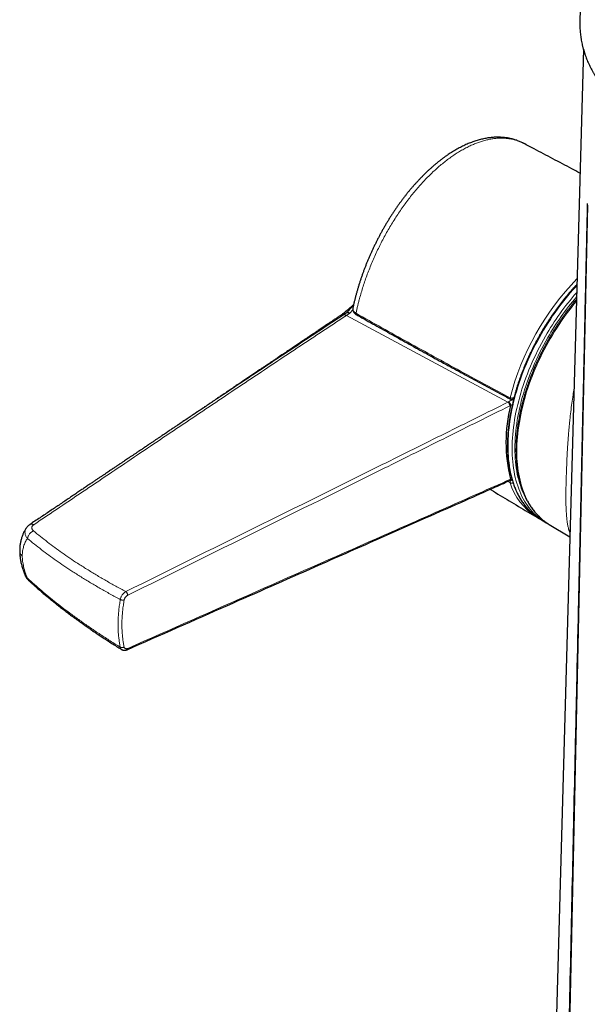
# Model space of a CAD drawing. Header units: millimetres. Extents: x 8 to 947, y 12 to 1137.
# Tile 8 of 41: x 751 to 810, y 193 to 295. Entities that reach past the tile are written whole.
import ezdxf

# ---------------------------------------------------------------- set-up
doc = ezdxf.new("R2010")
doc.units = ezdxf.units.MM

msp = doc.modelspace()

# ---------------------------------------------------------------- linework, layer by layer
at = {"color": 7, "linetype": 'Continuous', "lineweight": 30}
for p, q in [((809.9, 310.81), (809.47, 295.3)), ((809.84, 292.38), (806.07, 157.11)), ((802.55, 256.04), (802.61, 256.07)), ((802.28, 255.36), (802.28, 255.37)), ((802.14, 247.54), (802.21, 247.57)), ((802.21, 247.58), (802.42, 247.69)), ((802.28, 247.71), (802.28, 247.71)), ((805.49, 243.47), (805.91, 243.23)), ((751.98, 242.62), (751.97, 242.61)), ((806.3, 243), (808.43, 241.71))]:
    msp.add_line(p, q, dxfattribs=at)
at = {"color": 8, "linetype": 'Continuous', "lineweight": 0}
for p, q in [((810.29, 276.17), (807.87, 165.78)), ((784.92, 264.77), (785.24, 264.98)), ((785.57, 264.95), (785.24, 264.72)), ((785.89, 265.3), (785.57, 264.95)), ((785.24, 264.72), (802, 255.71)), ((802, 255.71), (802.06, 255.74)), ((802.06, 255.74), (802.49, 255.99)), ((802.23, 256.17), (802.24, 256.16)), ((802.28, 255.37), (802.21, 255.33)), ((802.47, 255.47), (802.28, 255.36)), ((802.21, 247.67), (802.28, 247.71)), ((802.28, 247.71), (802.4, 247.78)), ((802.34, 247.65), (802.37, 247.63)), ((802.37, 247.63), (802.43, 247.66)), ((802.37, 247.63), (802.37, 247.63)), ((802.23, 247.34), (802, 247.48)), ((802.24, 247.33), (802.23, 247.34))]:
    msp.add_line(p, q, dxfattribs=at)
at = {"color": 7, "linetype": 'Continuous', "lineweight": 30, "flags": 128}
for points in [[(809.47, 295.3), (809.47, 295.17), (809.47, 295.13)], [(805.15, 243.67), (804.98, 243.77), (804.87, 243.84)], [(805.26, 243.61), (805.27, 243.6), (805.49, 243.47), (805.49, 243.47)], [(806.15, 243.09), (806.18, 243.07), (806.3, 243)]]:
    msp.add_lwpolyline(points, dxfattribs=at)
at = {"color": 8, "linetype": 'Continuous', "lineweight": 0, "flags": 128}
for points in [[(809.47, 295.13), (809.47, 294.77), (809.49, 294.38), (809.53, 293.99), (809.58, 293.59), (809.65, 293.2), (809.74, 292.81), (809.84, 292.42), (809.96, 292.04), (810.1, 291.65), (810.25, 291.27)], [(809.15, 267.81), (809.04, 267.69), (808.76, 267.38), (808.48, 267.06), (808.21, 266.74), (807.94, 266.4), (807.67, 266.07), (807.41, 265.73), (807.15, 265.38), (806.9, 265.03), (806.65, 264.67), (806.41, 264.31), (806.17, 263.94), (805.94, 263.57), (805.71, 263.19), (805.49, 262.82), (805.27, 262.43), (805.06, 262.05), (804.85, 261.66), (804.66, 261.27), (804.46, 260.88), (804.28, 260.49), (804.1, 260.09), (803.93, 259.69), (803.76, 259.3), (803.6, 258.9), (803.45, 258.5), (803.31, 258.1), (803.17, 257.7), (803.04, 257.3), (802.92, 256.9), (802.8, 256.5), (802.7, 256.1), (802.6, 255.7), (802.5, 255.31), (802.42, 254.91), (802.34, 254.52), (802.28, 254.13), (802.21, 253.75), (802.16, 253.37), (802.12, 252.99), (802.08, 252.61), (802.05, 252.24), (802.03, 251.87), (802.02, 251.5), (802.02, 251.14), (802.02, 250.79), (802.03, 250.44), (802.05, 250.09), (802.08, 249.75), (802.12, 249.41), (802.16, 249.09), (802.21, 248.76), (802.28, 248.45), (802.34, 248.14), (802.42, 247.83), (802.5, 247.54), (802.6, 247.25), (802.7, 246.97), (802.8, 246.69), (802.92, 246.43), (803.04, 246.17), (803.17, 245.92), (803.31, 245.68), (803.45, 245.44), (803.6, 245.22), (803.76, 245), (803.93, 244.8), (804.1, 244.6), (804.28, 244.41), (804.46, 244.23), (804.66, 244.06), (804.85, 243.9), (805.06, 243.75), (805.26, 243.61)], [(809.11, 266.19), (808.85, 265.88), (808.59, 265.54), (808.32, 265.2), (808.07, 264.85), (807.81, 264.5), (807.56, 264.14), (807.32, 263.78), (807.08, 263.41), (806.85, 263.04), (806.62, 262.67), (806.4, 262.29), (806.18, 261.91), (805.97, 261.52), (805.77, 261.13), (805.57, 260.75), (805.38, 260.35), (805.19, 259.96), (805.01, 259.56), (804.84, 259.17), (804.67, 258.77), (804.52, 258.37), (804.36, 257.97), (804.22, 257.57), (804.08, 257.17), (803.95, 256.77), (803.83, 256.37), (803.72, 255.97), (803.61, 255.57), (803.51, 255.17), (803.42, 254.78), (803.33, 254.38), (803.26, 253.99), (803.19, 253.6), (803.13, 253.22), (803.07, 252.84), (803.03, 252.46), (802.99, 252.08), (802.97, 251.71), (802.94, 251.34), (802.93, 250.97), (802.93, 250.61), (802.93, 250.26), (802.94, 249.9), (802.97, 249.56), (802.99, 249.22), (803.03, 248.88), (803.07, 248.55), (803.13, 248.23), (803.19, 247.92), (803.26, 247.61), (803.33, 247.3), (803.42, 247.01), (803.51, 246.72), (803.61, 246.44), (803.72, 246.16), (803.83, 245.9), (803.95, 245.64), (804.08, 245.39), (804.22, 245.15), (804.36, 244.91), (804.52, 244.69), (804.67, 244.47), (804.84, 244.26), (805.01, 244.06), (805.19, 243.88), (805.38, 243.7), (805.57, 243.53), (805.77, 243.36), (805.97, 243.21), (806.15, 243.09)], [(805.67, 243.37), (805.48, 243.5), (805.28, 243.65), (805.08, 243.81), (804.89, 243.98), (804.7, 244.16), (804.52, 244.35), (804.35, 244.55), (804.19, 244.76), (804.03, 244.97), (803.88, 245.2), (803.73, 245.43), (803.59, 245.67), (803.46, 245.92), (803.34, 246.18), (803.23, 246.45), (803.12, 246.72), (803.02, 247), (802.93, 247.29), (802.84, 247.59), (802.77, 247.89), (802.7, 248.2), (802.64, 248.52), (802.59, 248.84), (802.54, 249.17), (802.51, 249.5), (802.48, 249.84), (802.46, 250.19), (802.44, 250.54), (802.44, 250.9), (802.44, 251.26), (802.46, 251.62), (802.48, 251.99), (802.51, 252.36), (802.54, 252.74), (802.59, 253.12), (802.64, 253.5), (802.7, 253.89), (802.77, 254.28), (802.84, 254.67), (802.93, 255.06), (803.02, 255.46), (803.12, 255.85), (803.23, 256.25), (803.34, 256.65), (803.46, 257.05), (803.59, 257.45), (803.73, 257.85), (803.88, 258.25), (804.03, 258.65), (804.19, 259.05), (804.35, 259.45), (804.52, 259.85), (804.7, 260.24), (804.89, 260.64), (805.08, 261.03), (805.28, 261.42), (805.48, 261.8), (805.69, 262.19), (805.91, 262.57)], [(806.15, 262.43), (805.94, 262.05), (805.73, 261.67), (805.53, 261.29), (805.33, 260.91), (805.14, 260.52), (804.96, 260.13), (804.78, 259.74), (804.61, 259.35), (804.45, 258.95), (804.29, 258.56), (804.14, 258.16), (804, 257.77), (803.86, 257.37), (803.74, 256.98), (803.61, 256.58), (803.5, 256.19), (803.39, 255.8), (803.3, 255.4), (803.21, 255.01), (803.12, 254.62), (803.05, 254.24), (802.98, 253.85), (802.92, 253.47), (802.87, 253.09), (802.82, 252.72), (802.79, 252.35), (802.76, 251.98), (802.74, 251.61), (802.73, 251.25), (802.72, 250.9), (802.73, 250.55), (802.74, 250.2), (802.76, 249.86), (802.79, 249.52), (802.82, 249.19), (802.87, 248.87), (802.92, 248.55), (802.98, 248.23), (803.05, 247.93), (803.12, 247.63), (803.21, 247.34), (803.3, 247.05), (803.39, 246.77), (803.5, 246.5), (803.61, 246.24), (803.74, 245.98), (803.86, 245.74), (803.92, 245.64)], [(761.91, 230.01), (761.88, 230.03), (761.82, 230.09), (761.78, 230.16), (761.75, 230.25), (761.75, 230.25), (761.75, 230.25)]]:
    msp.add_lwpolyline(points, dxfattribs=at)
at = {"color": 8, "linetype": 'Continuous', "lineweight": 0}
for centre, radius, start, end in [((829.24, 249.11), 27.92, 135.9458, 165.3572), ((830.2, 248.59), 28.03, 138.7475, 150.0888), ((830.24, 248.56), 27.8, 139.4524, 150.0751), ((786.35, 264.9), 0.127, 159.8367, 232.5104), ((801.69, 255.3), 0.516, 4.1224, 52.6397), ((802.35, 256.12), 0.131, 157.8969, 232.2577), ((802.36, 256.12), 0.131, 158.0366, 232.5454), ((802.07, 247.66), 0.14, 300.7668, 5.306), ((802.51, 247.38), 0.29, 119.8588, 187.8638), ((802.53, 247.37), 0.302, 122.5694, 187.6909), ((808.58, 249.38), 6.67, 197.8298, 236.2093), ((752.01, 240.3), 0.712, 182.2978, 231.4843)]:
    msp.add_arc(centre, radius, start, end, dxfattribs=at)
at = {"color": 7, "linetype": 'Continuous', "lineweight": 30}
for centre, radius, start, end in [((817.47, 251.54), 15.67, 165.8738, 194.1262), ((808.7, 248.07), 5.59, 237.1706, 242.3247)]:
    msp.add_arc(centre, radius, start, end, dxfattribs=at)
for points, knots in [([(809.47, 295.12), (809.47, 295.04), (809.47, 294.87), (809.47, 294.62), (809.49, 294.36), (809.51, 294.09), (809.54, 293.83), (809.58, 293.57), (809.62, 293.31), (809.67, 293.04), (809.73, 292.78), (809.8, 292.52), (809.87, 292.26), (809.95, 292), (810.04, 291.75), (810.13, 291.49), (810.23, 291.23), (810.34, 290.98), (810.46, 290.72), (810.58, 290.47), (810.71, 290.22), (810.85, 289.96), (810.99, 289.72), (811.15, 289.47), (811.3, 289.22), (811.47, 288.98), (811.64, 288.73), (811.82, 288.49), (812, 288.25), (812.2, 288.01), (812.39, 287.77), (812.6, 287.54), (812.81, 287.31), (813.03, 287.08), (813.25, 286.85), (813.48, 286.62), (813.72, 286.4), (813.96, 286.18), (814.21, 285.96), (814.47, 285.74), (814.73, 285.53), (815, 285.32), (815.27, 285.11), (815.55, 284.9), (815.83, 284.7), (816.13, 284.5), (816.34, 284.35), (816.46, 284.28), (816.47, 284.27)], [0, 0, 0, 0, 0.01978, 0.041726, 0.063672, 0.085621, 0.107574, 0.129533, 0.1515, 0.173477, 0.195465, 0.217466, 0.23948, 0.261509, 0.283553, 0.305615, 0.327693, 0.349788, 0.371901, 0.394032, 0.41618, 0.438346, 0.460528, 0.482728, 0.504943, 0.527173, 0.549418, 0.571677, 0.59395, 0.616234, 0.63853, 0.660836, 0.683152, 0.705477, 0.72781, 0.750151, 0.772498, 0.79485, 0.817208, 0.83957, 0.861937, 0.884306, 0.906678, 0.929052, 0.951428, 0.973806, 0.996184, 1, 1, 1, 1]), ([(803.51, 282.66), (803.46, 282.68), (803.36, 282.73), (803.2, 282.8), (803.01, 282.87), (802.83, 282.94), (802.64, 283), (802.44, 283.05), (802.25, 283.1), (802.05, 283.13), (801.85, 283.17), (801.64, 283.19), (801.44, 283.21), (801.23, 283.22), (801.02, 283.23), (800.8, 283.23), (800.59, 283.22), (800.37, 283.2), (800.15, 283.18), (799.93, 283.15), (799.71, 283.11), (799.48, 283.07), (799.26, 283.01), (799.03, 282.96), (798.8, 282.89), (798.57, 282.82), (798.34, 282.74), (798.11, 282.65), (797.88, 282.56), (797.65, 282.46), (797.41, 282.35), (797.18, 282.23), (796.95, 282.11), (796.71, 281.99), (796.48, 281.85), (796.25, 281.71), (796.02, 281.57), (795.79, 281.42), (795.56, 281.26), (795.33, 281.09), (795.1, 280.92), (794.87, 280.75), (794.64, 280.56), (794.42, 280.38), (794.19, 280.18), (793.97, 279.98), (793.74, 279.78), (793.52, 279.57), (793.3, 279.35), (793.08, 279.13), (792.87, 278.91), (792.65, 278.68), (792.44, 278.45), (792.23, 278.21), (792.02, 277.97), (791.81, 277.73), (791.61, 277.48), (791.4, 277.22), (791.2, 276.96), (791, 276.7), (790.81, 276.43), (790.61, 276.16), (790.42, 275.89), (790.23, 275.61), (790.05, 275.33), (789.86, 275.05), (789.68, 274.77), (789.51, 274.48), (789.33, 274.19), (789.16, 273.89), (788.99, 273.6), (788.83, 273.3), (788.66, 273), (788.51, 272.69), (788.35, 272.39), (788.2, 272.08), (788.05, 271.77), (787.9, 271.46), (787.76, 271.15), (787.62, 270.84), (787.49, 270.52), (787.36, 270.21), (787.23, 269.89), (787.11, 269.58), (786.99, 269.26), (786.88, 268.94), (786.77, 268.63), (786.66, 268.31), (786.56, 267.99), (786.46, 267.67), (786.37, 267.35), (786.28, 267.03), (786.19, 266.71), (786.11, 266.39), (786.03, 266.08), (785.96, 265.77), (785.92, 265.57), (785.9, 265.48)], [0, 0, 0, 0, 0.007146, 0.016968, 0.026788, 0.036607, 0.046427, 0.056274, 0.06617, 0.076109, 0.086093, 0.096122, 0.106195, 0.116312, 0.12647, 0.136669, 0.146895, 0.157224, 0.167549, 0.177911, 0.188317, 0.198772, 0.20928, 0.219848, 0.230478, 0.241179, 0.25151, 0.262261, 0.273063, 0.283898, 0.294744, 0.305576, 0.316376, 0.327125, 0.337808, 0.348438, 0.359243, 0.370042, 0.380842, 0.391646, 0.402459, 0.413286, 0.424133, 0.435007, 0.445676, 0.456498, 0.467339, 0.478186, 0.489023, 0.499836, 0.51061, 0.521334, 0.531991, 0.542645, 0.553387, 0.564109, 0.574819, 0.585523, 0.59623, 0.606942, 0.617669, 0.628414, 0.639112, 0.649774, 0.660427, 0.671072, 0.681713, 0.692353, 0.702995, 0.71364, 0.724295, 0.734924, 0.745549, 0.756203, 0.766874, 0.777553, 0.788229, 0.798891, 0.809528, 0.820129, 0.830689, 0.841329, 0.851951, 0.862563, 0.873172, 0.883785, 0.894406, 0.905043, 0.915706, 0.926427, 0.937027, 0.947672, 0.958352, 0.969054, 0.979768, 0.990482, 1, 1, 1, 1]), ([(803.62, 282.6), (803.6, 282.61), (803.57, 282.63), (803.54, 282.64), (803.53, 282.65)], [0, 0, 0, 0, 0.719254, 1, 1, 1, 1]), ([(809.48, 279.5), (809.2, 279.65), (808.27, 280.15), (806.68, 280.99), (805.01, 281.87), (803.99, 282.4), (803.62, 282.6)], [0, 0, 0, 0, 0.144915, 0.478546, 0.812154, 1, 1, 1, 1]), ([(810.25, 276.33), (810.24, 276.04), (810.23, 275.47), (810.21, 274.62), (810.19, 273.79), (810.17, 273), (810.16, 272.22), (810.14, 271.48), (810.12, 270.78), (810.11, 270.13), (810.1, 269.52), (810.08, 268.92), (810.07, 268.36), (810.06, 267.81), (810.05, 267.29), (810.03, 266.79), (810.02, 266.31), (810.01, 265.85), (810, 265.42), (810, 265), (809.99, 264.62), (809.98, 264.27), (809.97, 263.93), (809.96, 263.6), (809.96, 263.28), (809.94, 262.61), (809.92, 261.6), (809.89, 260.24), (809.86, 258.86), (809.83, 257.47), (809.76, 254.45), (809.66, 249.8), (809.56, 245.29), (809.5, 242.53), (809.47, 241.52), (809.45, 240.49), (809.43, 239.51), (809.41, 238.59), (809.39, 237.74), (809.37, 236.87), (809.35, 236.1), (809.34, 235.44), (809.33, 234.9), (809.32, 234.38), (809.3, 233.88), (809.29, 233.41), (809.29, 232.99), (809.28, 232.63), (809.27, 232.31), (809.26, 232), (809.26, 231.71), (809.25, 231.43), (809.24, 231.12), (809.24, 230.77), (809.23, 230.36), (809.22, 229.94), (809.21, 229.48), (809.2, 229.01), (809.19, 228.52), (809.18, 228.01), (809.16, 227.5), (809.15, 226.96), (809.14, 226.42), (809.12, 225.65), (809.1, 224.67), (809.08, 223.48), (809.05, 222.33), (809.03, 221.28), (809.01, 220.33), (808.99, 219.49), (808.97, 218.65), (808.95, 217.82), (808.93, 216.98), (808.89, 215.12), (808.81, 211.19), (808.63, 203.36), (808.44, 194.5), (808.29, 187.53), (808.22, 184.28), (808.19, 182.91), (808.16, 181.57), (808.13, 180.13), (808.1, 179.03), (808.09, 178.26), (808.08, 177.93), (808.07, 177.58), (808.06, 177.21), (808.05, 176.82), (808.04, 176.41), (808.04, 175.98), (808.03, 175.52), (808.02, 175.05), (808, 174.56), (807.99, 174.05), (807.98, 173.51), (807.97, 172.96), (807.96, 172.39), (807.94, 171.8), (807.93, 171.19), (807.92, 170.56), (807.9, 169.88), (807.89, 169.16), (807.87, 168.4), (807.85, 167.61), (807.84, 166.8), (807.82, 166.25), (807.82, 165.97)], [0, 0, 0, 0, 0.007939, 0.015639, 0.023099, 0.030319, 0.037299, 0.044041, 0.050542, 0.056291, 0.061839, 0.067186, 0.072331, 0.077275, 0.082017, 0.086558, 0.090898, 0.095036, 0.098973, 0.102709, 0.106244, 0.109392, 0.112375, 0.115334, 0.118301, 0.121278, 0.133454, 0.145782, 0.158262, 0.170895, 0.183615, 0.240404, 0.297192, 0.306194, 0.315376, 0.32474, 0.334285, 0.341911, 0.34965, 0.3575, 0.365449, 0.370602, 0.375533, 0.380244, 0.384733, 0.389002, 0.39305, 0.396075, 0.398964, 0.401716, 0.404332, 0.406819, 0.409361, 0.412794, 0.416448, 0.420323, 0.424419, 0.428736, 0.433274, 0.437755, 0.442432, 0.447306, 0.452313, 0.457284, 0.468221, 0.478939, 0.489436, 0.499713, 0.507473, 0.515102, 0.522658, 0.530213, 0.537769, 0.545324, 0.580942, 0.644545, 0.758122, 0.821725, 0.834201, 0.846549, 0.858751, 0.870805, 0.885719, 0.888621, 0.891595, 0.894741, 0.89806, 0.901625, 0.90537, 0.909294, 0.913398, 0.917682, 0.922145, 0.926789, 0.931612, 0.936615, 0.941798, 0.94716, 0.952702, 0.958424, 0.964326, 0.971026, 0.977943, 0.985078, 0.99243, 1, 1, 1, 1]), ([(809.16, 267.93), (809.13, 267.9), (809.03, 267.79), (808.85, 267.6), (808.62, 267.35), (808.4, 267.09), (808.18, 266.83), (807.97, 266.57), (807.75, 266.31), (807.54, 266.04), (807.33, 265.76), (807.13, 265.49), (806.93, 265.21), (806.73, 264.93), (806.53, 264.64), (806.34, 264.35), (806.15, 264.06), (805.96, 263.77), (805.77, 263.47), (805.59, 263.17), (805.42, 262.87), (805.25, 262.57), (805.08, 262.26), (804.91, 261.95), (804.75, 261.65), (804.59, 261.34), (804.44, 261.02), (804.29, 260.71), (804.14, 260.4), (804, 260.08), (803.87, 259.76), (803.73, 259.45), (803.61, 259.13), (803.48, 258.81), (803.36, 258.49), (803.25, 258.17), (803.14, 257.86), (803.03, 257.54), (802.93, 257.22), (802.84, 256.9), (802.75, 256.58), (802.66, 256.27), (802.58, 255.95), (802.5, 255.63), (802.43, 255.32), (802.36, 255.01), (802.3, 254.69), (802.24, 254.38), (802.19, 254.07), (802.15, 253.77), (802.1, 253.46), (802.07, 253.16), (802.04, 252.85), (802.01, 252.55), (801.99, 252.26), (801.97, 251.96), (801.96, 251.67), (801.96, 251.38), (801.96, 251.09), (801.96, 250.81), (801.97, 250.53), (801.99, 250.25), (802.01, 249.98), (802.03, 249.71), (802.07, 249.44), (802.1, 249.18), (802.14, 248.92), (802.19, 248.66), (802.24, 248.41), (802.3, 248.16), (802.36, 247.92), (802.43, 247.68), (802.5, 247.44), (802.57, 247.21), (802.66, 246.99), (802.74, 246.77), (802.83, 246.55), (802.93, 246.34), (803.03, 246.14), (803.14, 245.94), (803.25, 245.74), (803.36, 245.55), (803.48, 245.37), (803.61, 245.19), (803.74, 245.02), (803.87, 244.85), (804.01, 244.69), (804.15, 244.53), (804.3, 244.38), (804.45, 244.24), (804.6, 244.1), (804.76, 243.97), (804.92, 243.84), (805.09, 243.72), (805.2, 243.65), (805.25, 243.61)], [0, 0, 0, 0, 0.003933, 0.014775, 0.025617, 0.036458, 0.047299, 0.058139, 0.068979, 0.079819, 0.090658, 0.101497, 0.112335, 0.123173, 0.134011, 0.144849, 0.155687, 0.166524, 0.177361, 0.188199, 0.199036, 0.209873, 0.22071, 0.231548, 0.242385, 0.253223, 0.26406, 0.274898, 0.285736, 0.296575, 0.307413, 0.318252, 0.329091, 0.339931, 0.350771, 0.361611, 0.372452, 0.383294, 0.394136, 0.404978, 0.415821, 0.426665, 0.437509, 0.448354, 0.4592, 0.470046, 0.480893, 0.491741, 0.50259, 0.513439, 0.524289, 0.53514, 0.545992, 0.556844, 0.567697, 0.578551, 0.589405, 0.60026, 0.611115, 0.621971, 0.632827, 0.643684, 0.65454, 0.665397, 0.676253, 0.687108, 0.697963, 0.708817, 0.71967, 0.730521, 0.74137, 0.752217, 0.763062, 0.773903, 0.784741, 0.795575, 0.806404, 0.817229, 0.828048, 0.838862, 0.84967, 0.86047, 0.871264, 0.882051, 0.89283, 0.903602, 0.914366, 0.925123, 0.935873, 0.946616, 0.957352, 0.968083, 0.978808, 0.98953, 1, 1, 1, 1]), ([(809.11, 266.38), (809.1, 266.36), (809.01, 266.25), (808.84, 266.06), (808.63, 265.79), (808.42, 265.52), (808.21, 265.25), (808, 264.97), (807.8, 264.69), (807.6, 264.41), (807.41, 264.13), (807.21, 263.84), (807.02, 263.55), (806.83, 263.25), (806.65, 262.95), (806.47, 262.66), (806.29, 262.35), (806.12, 262.05), (805.95, 261.75), (805.79, 261.44), (805.63, 261.13), (805.47, 260.82), (805.32, 260.51), (805.17, 260.2), (805.02, 259.88), (804.88, 259.57), (804.74, 259.25), (804.61, 258.93), (804.48, 258.61), (804.36, 258.3), (804.24, 257.98), (804.13, 257.66), (804.02, 257.34), (803.91, 257.02), (803.81, 256.7), (803.72, 256.38), (803.63, 256.07), (803.54, 255.75), (803.46, 255.43), (803.38, 255.12), (803.31, 254.8), (803.24, 254.49), (803.18, 254.17), (803.13, 253.86), (803.07, 253.55), (803.03, 253.25), (802.99, 252.94), (802.95, 252.64), (802.92, 252.33), (802.89, 252.03), (802.87, 251.74), (802.86, 251.44), (802.85, 251.15), (802.84, 250.91), (802.84, 250.77), (802.84, 250.73)], [0, 0, 0, 0, 0.004627, 0.023972, 0.043315, 0.062658, 0.082, 0.10134, 0.12068, 0.14002, 0.159358, 0.178696, 0.198034, 0.217371, 0.236708, 0.256045, 0.275382, 0.294718, 0.314055, 0.333392, 0.352729, 0.372066, 0.391404, 0.410742, 0.430081, 0.449421, 0.468761, 0.488102, 0.507444, 0.526787, 0.546131, 0.565476, 0.584823, 0.604171, 0.62352, 0.642871, 0.662223, 0.681577, 0.700933, 0.720291, 0.73965, 0.759011, 0.778374, 0.79774, 0.817107, 0.836476, 0.855847, 0.87522, 0.894595, 0.913973, 0.933352, 0.952732, 0.972115, 0.991499, 1, 1, 1, 1]), ([(785.98, 265.83), (785.96, 265.82), (785.93, 265.79), (785.89, 265.75), (785.84, 265.71), (785.79, 265.66), (785.74, 265.62), (785.7, 265.58), (785.66, 265.55), (785.63, 265.52), (785.59, 265.49), (785.54, 265.45), (785.49, 265.4), (785.43, 265.35), (785.37, 265.3), (785.32, 265.26), (785.27, 265.22), (785.24, 265.19), (785.2, 265.16), (785.17, 265.13), (785.12, 265.1), (785.07, 265.05), (784.99, 264.99), (784.89, 264.91), (784.77, 264.82), (784.68, 264.76), (784.63, 264.72), (784.63, 264.72)], [0, 0, 0, 0, 0.028077, 0.062761, 0.095422, 0.135708, 0.172988, 0.201111, 0.222434, 0.246374, 0.273911, 0.308455, 0.347743, 0.391803, 0.43681, 0.474685, 0.504281, 0.531395, 0.556693, 0.580822, 0.612329, 0.653916, 0.717161, 0.794988, 0.887433, 0.99454, 1, 1, 1, 1]), ([(784.65, 264.73), (784.68, 264.75), (784.77, 264.82), (784.97, 264.91), (785.15, 264.95), (785.23, 264.98)], [0, 0, 0, 0, 0.145568, 0.572778, 1, 1, 1, 1]), ([(785.57, 264.95), (785.54, 264.96), (785.48, 264.98), (785.39, 264.99), (785.31, 265), (785.26, 264.98), (785.24, 264.98)], [0, 0, 0, 0, 0.247799, 0.498727, 0.7503043, 1, 1, 1, 1]), ([(785.9, 265.45), (785.9, 265.45), (785.89, 265.42), (785.89, 265.38), (785.89, 265.32), (785.9, 265.25), (785.92, 265.19), (785.94, 265.14), (785.97, 265.08), (786.01, 265.03), (786.05, 264.97), (786.1, 264.92), (786.15, 264.88), (786.21, 264.83), (786.25, 264.81), (786.27, 264.8)], [0, 0, 0, 0, 0.002238, 0.086788, 0.169642, 0.251485, 0.331632, 0.41079, 0.49157, 0.574365, 0.659408, 0.746681, 0.835895, 0.926542, 1, 1, 1, 1]), ([(784.65, 264.73), (784.54, 264.66), (784.34, 264.53), (784.05, 264.33), (783.77, 264.14), (783.51, 263.97), (783.27, 263.81), (783.04, 263.65), (782.82, 263.51), (782.61, 263.36), (782.4, 263.22), (782.22, 263.1), (782.05, 262.99), (781.91, 262.89), (781.78, 262.8), (781.67, 262.73), (781.58, 262.67), (781.51, 262.62), (781.46, 262.59), (781.41, 262.56), (781.36, 262.52), (781.29, 262.47), (781.19, 262.41), (781.08, 262.33), (780.96, 262.25), (780.82, 262.16), (780.67, 262.06), (780.51, 261.95), (780.34, 261.83), (780.07, 261.65), (779.72, 261.41), (779.27, 261.11), (778.84, 260.82), (778.42, 260.54), (778.11, 260.33), (777.88, 260.17), (777.73, 260.07), (777.59, 259.98), (777.45, 259.89), (777.33, 259.81), (777.21, 259.73), (777.12, 259.66), (777.03, 259.61), (776.97, 259.56), (776.93, 259.53), (776.89, 259.51), (776.87, 259.49), (776.83, 259.47), (776.77, 259.43), (776.71, 259.39), (776.63, 259.34), (776.52, 259.26), (776.38, 259.17), (776.2, 259.05), (776.01, 258.92), (775.82, 258.79), (775.62, 258.65), (775.41, 258.51), (775.21, 258.38), (775, 258.24), (774.73, 258.06), (774.39, 257.83), (773.99, 257.56), (773.61, 257.3), (773.24, 257.05), (772.92, 256.83), (772.66, 256.66), (772.44, 256.51), (772.24, 256.37), (772.04, 256.24), (771.86, 256.12), (771.69, 256), (771.54, 255.9), (771.4, 255.81), (771.28, 255.72), (771.16, 255.65), (771.07, 255.58), (770.98, 255.53), (770.92, 255.48), (770.87, 255.45), (770.84, 255.43), (770.8, 255.4), (770.75, 255.37), (770.69, 255.33), (770.6, 255.27), (770.5, 255.2), (770.39, 255.13), (770.25, 255.04), (770.11, 254.94), (769.89, 254.79), (769.6, 254.6), (769.33, 254.41), (769.14, 254.28), (769.04, 254.22), (768.95, 254.16), (768.87, 254.1), (768.81, 254.06), (768.75, 254.03), (768.72, 254), (768.69, 253.98), (768.65, 253.96), (768.61, 253.93), (768.55, 253.89), (768.49, 253.85), (768.42, 253.8), (768.31, 253.73), (768.16, 253.62), (767.97, 253.5), (767.84, 253.41), (767.78, 253.37)], [0, 0, 0, 0, 0.018281, 0.035525, 0.051756, 0.066997, 0.081271, 0.094597, 0.106994, 0.120309, 0.132409, 0.143319, 0.153061, 0.161652, 0.169109, 0.175448, 0.180679, 0.184813, 0.187859, 0.190119, 0.19269, 0.197433, 0.203122, 0.209651, 0.216992, 0.225134, 0.233899, 0.243414, 0.253664, 0.264363, 0.290252, 0.316688, 0.343628, 0.366618, 0.389909, 0.399137, 0.408097, 0.416293, 0.42373, 0.43161, 0.438447, 0.444255, 0.449047, 0.452831, 0.455617, 0.456834, 0.458368, 0.460708, 0.463849, 0.467788, 0.472342, 0.477208, 0.486915, 0.497622, 0.509305, 0.520542, 0.532519, 0.544923, 0.557134, 0.569135, 0.580932, 0.605543, 0.629273, 0.652162, 0.674246, 0.69556, 0.708509, 0.721178, 0.733573, 0.745429, 0.756374, 0.766253, 0.775287, 0.78349, 0.790874, 0.797452, 0.803232, 0.808224, 0.812433, 0.81468, 0.816623, 0.818577, 0.821432, 0.825231, 0.83025, 0.836272, 0.843288, 0.851286, 0.860068, 0.86898, 0.890273, 0.911973, 0.918249, 0.924427, 0.929886, 0.934554, 0.938433, 0.941527, 0.94384, 0.945245, 0.947187, 0.949824, 0.953152, 0.957143, 0.961301, 0.965443, 0.977099, 0.988633, 1, 1, 1, 1]), ([(786.27, 264.8), (786.46, 264.69), (787.24, 264.25), (788.62, 263.48), (790.41, 262.48), (792.19, 261.49), (793.98, 260.5), (795.77, 259.52), (797.56, 258.55), (799.36, 257.58), (800.92, 256.74), (801.9, 256.22), (802.27, 256.02)], [0, 0, 0, 0, 0.036065, 0.148753, 0.261206, 0.373425, 0.485412, 0.597169, 0.708696, 0.819997, 0.931072, 1, 1, 1, 1]), ([(802.06, 255.74), (802.07, 255.73), (802.08, 255.73), (802.11, 255.71), (802.14, 255.67), (802.17, 255.64), (802.2, 255.59), (802.23, 255.55), (802.25, 255.5), (802.26, 255.46), (802.27, 255.41), (802.28, 255.38), (802.28, 255.37)], [0, 0, 0, 0, 0.023302, 0.143624, 0.249266, 0.357964, 0.463482, 0.572053, 0.677511, 0.786024, 0.891482, 1, 1, 1, 1]), ([(802.28, 256.01), (802.28, 256.01), (802.3, 256), (802.33, 255.99), (802.37, 255.99), (802.41, 255.99), (802.44, 255.99), (802.48, 256), (802.51, 256.02), (802.54, 256.03), (802.55, 256.04)], [0, 0, 0, 0, 0.060708, 0.196226, 0.332072, 0.469343, 0.60134, 0.738072, 0.880975, 1, 1, 1, 1]), ([(767.78, 253.37), (767.75, 253.35), (767.7, 253.32), (767.6, 253.25), (767.49, 253.17), (767.37, 253.09), (767.22, 253), (767.07, 252.89), (766.9, 252.78), (766.72, 252.66), (766.53, 252.53), (766.32, 252.39), (766.1, 252.24), (765.86, 252.08), (765.61, 251.91), (765.35, 251.74), (765.09, 251.56), (764.81, 251.37), (764.51, 251.17), (764.2, 250.96), (763.91, 250.76), (763.62, 250.57), (763.35, 250.39), (763.1, 250.22), (762.85, 250.06), (762.62, 249.9), (762.4, 249.75), (762.21, 249.62), (762.04, 249.51), (761.92, 249.42), (761.8, 249.35), (761.71, 249.29), (761.63, 249.23), (761.55, 249.18), (761.46, 249.12), (761.35, 249.04), (761.22, 248.96), (761.07, 248.86), (760.91, 248.75), (760.73, 248.63), (760.54, 248.5), (760.33, 248.36), (760.1, 248.2), (759.86, 248.04), (759.6, 247.86), (759.32, 247.68), (759.04, 247.49), (758.73, 247.28), (758.4, 247.06), (758.03, 246.81), (757.64, 246.55), (757.22, 246.27), (756.79, 245.98), (756.34, 245.67), (755.87, 245.35), (755.39, 245.03), (754.91, 244.71), (754.43, 244.39), (753.93, 244.05), (753.41, 243.7), (752.88, 243.35), (752.52, 243.11), (752.34, 242.98)], [0, 0, 0, 0, 0.006136, 0.012484, 0.019473, 0.027525, 0.036641, 0.046822, 0.057395, 0.068914, 0.081378, 0.094789, 0.109146, 0.124448, 0.140696, 0.157809, 0.17477, 0.191271, 0.212184, 0.23231, 0.251647, 0.269725, 0.287055, 0.303638, 0.319472, 0.334559, 0.348899, 0.362381, 0.371839, 0.380192, 0.38744, 0.393584, 0.39864, 0.403526, 0.408753, 0.416138, 0.424553, 0.434014, 0.444521, 0.456073, 0.468671, 0.482314, 0.497003, 0.512737, 0.529502, 0.547255, 0.565995, 0.585721, 0.606434, 0.630803, 0.65641, 0.683255, 0.711337, 0.740656, 0.771213, 0.803008, 0.83324, 0.864512, 0.896825, 0.930177, 0.964568, 1, 1, 1, 1]), ([(802.84, 250.73), (802.84, 250.68), (802.84, 250.53), (802.85, 250.3), (802.86, 250.01), (802.88, 249.74), (802.9, 249.46), (802.92, 249.19), (802.95, 248.92), (802.99, 248.66), (803.03, 248.4), (803.08, 248.14), (803.13, 247.89), (803.19, 247.64), (803.25, 247.39), (803.32, 247.16), (803.39, 246.92), (803.47, 246.69), (803.55, 246.46), (803.64, 246.24), (803.73, 246.03), (803.83, 245.81), (803.93, 245.61), (804.04, 245.41), (804.15, 245.21), (804.27, 245.02), (804.39, 244.84), (804.52, 244.66), (804.65, 244.48), (804.78, 244.32), (804.92, 244.15), (805.06, 244), (805.21, 243.85), (805.36, 243.7), (805.52, 243.56), (805.68, 243.43), (805.84, 243.31), (806, 243.19), (806.1, 243.13), (806.14, 243.1)], [0, 0, 0, 0, 0.014605, 0.042312, 0.07002, 0.09773, 0.125439, 0.153148, 0.180856, 0.208561, 0.236264, 0.263963, 0.291657, 0.319345, 0.347026, 0.374697, 0.402359, 0.430008, 0.457644, 0.485265, 0.512868, 0.540453, 0.568017, 0.59556, 0.623079, 0.650572, 0.67804, 0.70548, 0.732892, 0.760276, 0.787633, 0.814961, 0.842263, 0.86954, 0.896793, 0.924025, 0.951239, 0.978437, 1, 1, 1, 1]), ([(762.45, 229.99), (765.93, 231.53), (772.42, 234.39), (781.09, 238.22), (787.95, 241.25), (793.18, 243.56), (797.2, 245.34), (800.09, 246.63), (801.6, 247.3), (802.14, 247.54)], [0, 0, 0, 0, 0.262472, 0.490709, 0.655159, 0.780691, 0.886133, 0.958986, 1, 1, 1, 1]), ([(802.28, 247.71), (802.28, 247.69), (802.27, 247.67), (802.26, 247.63), (802.25, 247.6), (802.23, 247.58), (802.21, 247.57), (802.21, 247.57)], [0, 0, 0, 0, 0.202764, 0.411411, 0.614174, 0.822812, 1, 1, 1, 1]), ([(800.15, 246.66), (800.19, 246.64), (800.85, 246.23), (802.15, 245.45), (803.73, 244.51), (804.69, 243.94), (805.01, 243.75)], [0, 0, 0, 0, 0.021235, 0.412083, 0.802937, 1, 1, 1, 1]), ([(805.16, 243.67), (805.18, 243.66), (805.2, 243.64), (805.23, 243.63), (805.25, 243.62)], [0, 0, 0, 0, 0.558958, 1, 1, 1, 1]), ([(751.97, 242.61), (751.96, 242.6), (751.92, 242.54), (751.86, 242.44), (751.78, 242.3), (751.71, 242.15), (751.64, 242), (751.58, 241.84), (751.52, 241.68), (751.47, 241.52), (751.43, 241.35), (751.39, 241.18), (751.36, 241.01), (751.33, 240.83), (751.31, 240.66), (751.3, 240.48), (751.3, 240.35), (751.3, 240.28), (751.3, 240.27)], [0, 0, 0, 0, 0.0170549, 0.0836365, 0.1508059, 0.2186628, 0.287308, 0.3568437, 0.4273968, 0.4988993, 0.5690144, 0.6388514, 0.7085074, 0.7780712, 0.847618, 0.9172113, 0.986926, 1, 1, 1, 1]), ([(752.34, 242.98), (752.3, 242.95), (752.22, 242.9), (752.12, 242.8), (752.04, 242.71), (752, 242.65), (751.98, 242.62)], [0, 0, 0, 0, 0.291489, 0.555981, 0.792607, 1, 1, 1, 1]), ([(751.3, 240.27), (751.3, 240.24), (751.3, 240.16), (751.31, 240.01), (751.32, 239.83), (751.34, 239.64), (751.36, 239.45), (751.4, 239.26), (751.43, 239.06), (751.48, 238.87), (751.53, 238.67), (751.59, 238.47), (751.65, 238.28), (751.72, 238.08), (751.79, 237.89), (751.85, 237.76), (751.88, 237.69), (751.88, 237.68)], [0, 0, 0, 0, 0.031039, 0.101276, 0.172261, 0.244088, 0.31682, 0.390525, 0.465273, 0.541143, 0.618083, 0.693983, 0.769233, 0.844147, 0.918782, 0.993202, 1, 1, 1, 1]), ([(751.88, 237.68), (751.89, 237.66), (751.91, 237.62), (751.93, 237.57), (751.96, 237.52), (751.98, 237.49), (752, 237.46), (752.03, 237.42), (752.08, 237.36), (752.14, 237.28), (752.19, 237.23), (752.22, 237.2)], [0, 0, 0, 0, 0.122612, 0.224576, 0.30595, 0.366802, 0.414966, 0.50506, 0.633243, 0.798613, 1, 1, 1, 1]), ([(752.22, 237.2), (752.3, 237.13), (752.45, 236.99), (752.68, 236.79), (752.89, 236.59), (753.09, 236.42), (753.28, 236.25), (753.47, 236.09), (753.65, 235.93), (753.83, 235.78), (753.99, 235.64), (754.12, 235.53), (754.24, 235.43), (754.34, 235.35), (754.42, 235.28), (754.49, 235.22), (754.54, 235.18), (754.57, 235.16), (754.59, 235.14), (754.62, 235.12), (754.65, 235.09), (754.7, 235.05), (754.77, 235), (754.85, 234.93), (754.95, 234.86), (755.04, 234.78), (755.14, 234.7), (755.24, 234.62), (755.37, 234.52), (755.53, 234.39), (755.74, 234.23), (755.93, 234.09), (756.11, 233.95), (756.29, 233.82), (756.48, 233.67), (756.69, 233.52), (756.91, 233.35), (757.15, 233.18), (757.4, 233), (757.66, 232.82), (757.93, 232.62), (758.22, 232.42), (758.54, 232.2), (758.88, 231.96), (759.26, 231.7), (759.67, 231.44), (760.09, 231.16), (760.53, 230.87), (761, 230.57), (761.46, 230.28), (761.76, 230.1), (761.9, 230.01)], [0, 0, 0, 0, 0.027912, 0.054305, 0.07918, 0.102539, 0.124386, 0.144721, 0.166751, 0.186688, 0.204535, 0.220292, 0.232806, 0.243597, 0.252665, 0.26001, 0.265634, 0.269006, 0.271183, 0.272893, 0.276482, 0.28131, 0.289299, 0.298982, 0.309021, 0.319278, 0.329753, 0.340446, 0.351356, 0.371924, 0.393224, 0.415259, 0.432074, 0.450451, 0.470389, 0.491889, 0.514951, 0.539576, 0.564226, 0.590268, 0.617701, 0.646528, 0.676749, 0.712128, 0.749249, 0.788115, 0.828732, 0.871105, 0.915241, 0.961147, 1, 1, 1, 1]), ([(761.91, 230.01), (761.91, 230), (761.94, 229.99), (761.99, 229.97), (762.05, 229.95), (762.11, 229.94), (762.17, 229.93), (762.23, 229.93), (762.29, 229.94), (762.36, 229.96), (762.41, 229.97), (762.44, 229.99), (762.45, 229.99), (762.45, 229.99)], [0, 0, 0, 0, 0.062336, 0.169071, 0.273927, 0.379692, 0.488084, 0.598847, 0.710189, 0.824565, 0.942876, 0.984994, 1, 1, 1, 1])]:
    msp.add_open_spline(points, degree=3, knots=knots, dxfattribs=at)
at = {"color": 8, "linetype": 'Continuous', "lineweight": 0}
for points, knots in [([(786.23, 264.94), (786.25, 265.06), (786.3, 265.28), (786.38, 265.63), (786.46, 265.98), (786.58, 266.41), (786.72, 266.94), (786.91, 267.57), (787.12, 268.2), (787.34, 268.83), (787.58, 269.46), (787.84, 270.1), (788.11, 270.73), (788.4, 271.36), (788.69, 271.97), (789, 272.57), (789.32, 273.17), (789.66, 273.76), (790.01, 274.34), (790.37, 274.92), (790.74, 275.48), (791.12, 276.03), (791.51, 276.56), (791.9, 277.07), (792.3, 277.57), (792.72, 278.05), (793.13, 278.52), (793.56, 278.97), (794, 279.41), (794.43, 279.82), (794.87, 280.21), (795.3, 280.57), (795.74, 280.91), (796.18, 281.23), (796.63, 281.53), (797.08, 281.81), (797.53, 282.06), (797.98, 282.29), (798.42, 282.49), (798.85, 282.66), (799.27, 282.8), (799.7, 282.92), (800.12, 283.02), (800.54, 283.09), (800.96, 283.13), (801.36, 283.14), (801.74, 283.12), (802.12, 283.08), (802.48, 283.02), (802.84, 282.92), (803.18, 282.8), (803.45, 282.69), (803.59, 282.61), (803.62, 282.59)], [0, 0, 0, 0, 0.011314, 0.02264, 0.033972, 0.045316, 0.065476, 0.085671, 0.106138, 0.126604, 0.147216, 0.167829, 0.188723, 0.209656, 0.229813, 0.250004, 0.270465, 0.290925, 0.311531, 0.332137, 0.353023, 0.373946, 0.394161, 0.414411, 0.43493, 0.455449, 0.476113, 0.496778, 0.517722, 0.538705, 0.559005, 0.579341, 0.599781, 0.620258, 0.641142, 0.662063, 0.6831, 0.704176, 0.72451, 0.744879, 0.765354, 0.785866, 0.806788, 0.827748, 0.848825, 0.869941, 0.890238, 0.910569, 0.931007, 0.95148, 0.972364, 0.993286, 1, 1, 1, 1]), ([(810.25, 276.33), (810.25, 276.32), (810.24, 276.27), (810.27, 276.21), (810.29, 276.17)], [0, 0, 0, 0, 0.149223, 1, 1, 1, 1]), ([(785.23, 264.98), (785.33, 265.08), (785.51, 265.28), (785.76, 265.53), (785.91, 265.69), (785.96, 265.74)], [0, 0, 0, 0, 0.399312, 0.799552, 1, 1, 1, 1]), ([(785.9, 265.48), (785.9, 265.47), (785.89, 265.44), (785.89, 265.39), (785.9, 265.34), (785.91, 265.28), (785.93, 265.23), (785.96, 265.17), (786, 265.12), (786.05, 265.07), (786.1, 265.03), (786.16, 264.98), (786.21, 264.96), (786.23, 264.94)], [0, 0, 0, 0, 0.054047, 0.150262, 0.247131, 0.33951, 0.432486, 0.527365, 0.622911, 0.715532, 0.808785, 0.904044, 1, 1, 1, 1]), ([(786.23, 264.94), (787.13, 264.44), (788.92, 263.43), (791.63, 261.92), (794.35, 260.43), (797.02, 258.97), (799.65, 257.55), (801.37, 256.63), (802.23, 256.17)], [0, 0, 0, 0, 0.17035, 0.340703, 0.511066, 0.681431, 0.840714, 1, 1, 1, 1]), ([(785.24, 264.72), (783.42, 263.52), (779.79, 261.12), (774.36, 257.5), (768.95, 253.87), (763.55, 250.24), (758.16, 246.61), (754.56, 244.19), (752.76, 242.98)], [0, 0, 0, 0, 0.16667, 0.33333, 0.499992, 0.666658, 0.833329, 1, 1, 1, 1]), ([(767.78, 253.37), (768.03, 253.54), (770.1, 254.93), (773.99, 257.53), (779.45, 261.16), (783.1, 263.57), (784.92, 264.77)], [0, 0, 0, 0, 0.0448981, 0.363281, 0.681656, 1, 1, 1, 1]), ([(785.24, 264.72), (785.21, 264.74), (785.15, 264.76), (785.07, 264.78), (784.99, 264.79), (784.95, 264.78), (784.92, 264.77)], [0, 0, 0, 0, 0.248734, 0.5, 0.751266, 1, 1, 1, 1]), ([(808.44, 242.14), (808.43, 242.16), (808.42, 242.2), (808.39, 242.26), (808.37, 242.33), (808.34, 242.41), (808.32, 242.49), (808.3, 242.57), (808.27, 242.68), (808.24, 242.82), (808.2, 243), (808.17, 243.19), (808.14, 243.37), (808.11, 243.68), (808.07, 244.15), (808.04, 244.81), (808.02, 245.52), (808.02, 246.26), (808.04, 247.04), (808.06, 247.85), (808.09, 248.7), (808.12, 249.62), (808.16, 250.4), (808.2, 251.03), (808.23, 251.48), (808.27, 251.94), (808.3, 252.41), (808.34, 252.89), (808.39, 253.38), (808.45, 253.98), (808.53, 254.73), (808.64, 255.59), (808.73, 256.21), (808.79, 256.57), (808.8, 256.69), (808.82, 256.81), (808.84, 256.9), (808.85, 256.96), (808.85, 256.98)], [0, 0, 0, 0, 0.0098209, 0.0180149, 0.029662, 0.0411344, 0.0524324, 0.0635559, 0.0745051, 0.0973804, 0.1194564, 0.1407343, 0.1612153, 0.1809009, 0.2404962, 0.2981554, 0.3539622, 0.4080093, 0.4603994, 0.5112455, 0.5620168, 0.6143445, 0.6683419, 0.6920253, 0.7160418, 0.7403988, 0.765103, 0.790161, 0.815579, 0.8413632, 0.8838003, 0.9298665, 0.9734166, 0.9793292, 0.9852903, 0.9912998, 0.9973578, 1, 1, 1, 1]), ([(762.32, 236.03), (766.76, 238.22), (775.63, 242.62), (786.69, 248.1), (794.39, 251.92), (798.74, 254.08), (800.92, 255.16), (802, 255.71), (802, 255.71)], [0, 0, 0, 0, 0.335231, 0.670462, 0.83523, 0.917614, 0.999999, 1, 1, 1, 1]), ([(802.64, 256.19), (802.63, 256.19), (802.62, 256.18), (802.59, 256.17), (802.55, 256.15), (802.51, 256.14), (802.46, 256.13), (802.4, 256.13), (802.35, 256.13), (802.29, 256.14), (802.25, 256.16), (802.24, 256.16)], [0, 0, 0, 0, 0.063546, 0.152157, 0.216239, 0.341667, 0.470623, 0.5782, 0.688475, 0.836588, 1, 1, 1, 1]), ([(802.62, 256.1), (802.62, 256.1), (802.61, 256.09), (802.58, 256.06), (802.56, 256.04), (802.55, 256.04), (802.55, 256.04)], [0, 0, 0, 0, 0.060729, 0.515209, 0.981802, 1, 1, 1, 1]), ([(802.21, 255.33), (801.12, 254.79), (798.94, 253.71), (794.59, 251.54), (786.89, 247.72), (775.83, 242.24), (766.96, 237.85), (762.52, 235.65)], [0, 0, 0, 0, 0.082387, 0.164774, 0.329548, 0.664774, 1, 1, 1, 1]), ([(762.52, 230.13), (766.96, 232.09), (775.83, 236.01), (786.89, 240.89), (794.59, 244.29), (798.94, 246.22), (801.12, 247.19), (802.21, 247.67)], [0, 0, 0, 0, 0.3352257, 0.6704515, 0.8352255, 0.9176128, 1, 1, 1, 1]), ([(802.46, 247.57), (802.45, 247.57), (802.42, 247.6), (802.39, 247.62), (802.37, 247.63)], [0, 0, 0, 0, 0.386402, 1, 1, 1, 1]), ([(802.55, 247.29), (802.54, 247.29), (802.5, 247.28), (802.46, 247.28), (802.4, 247.28), (802.35, 247.29), (802.29, 247.31), (802.25, 247.33), (802.24, 247.33)], [0, 0, 0, 0, 0.134552, 0.304078, 0.445499, 0.590467, 0.785177, 1, 1, 1, 1]), ([(752.1, 241.54), (752.08, 241.58), (752.02, 241.66), (751.95, 241.78), (751.9, 241.9), (751.86, 242.02), (751.85, 242.15), (751.85, 242.27), (751.87, 242.39), (751.91, 242.5), (751.95, 242.58), (751.97, 242.62), (751.98, 242.62)], [0, 0, 0, 0, 0.108195, 0.2171582, 0.3266153, 0.4363304, 0.5461505, 0.6560504, 0.7661943, 0.8767562, 0.9879226, 1, 1, 1, 1]), ([(752.76, 242.98), (752.73, 242.99), (752.68, 243.01), (752.6, 243.03), (752.53, 243.04), (752.46, 243.03), (752.4, 243.01), (752.36, 243), (752.34, 242.98), (752.34, 242.98)], [0, 0, 0, 0, 0.160065, 0.324272, 0.491362, 0.659931, 0.8285, 0.99559, 1, 1, 1, 1]), ([(752.76, 242.98), (752.72, 242.95), (752.66, 242.91), (752.6, 242.83), (752.56, 242.75), (752.55, 242.66), (752.56, 242.58), (752.6, 242.49), (752.65, 242.41), (752.71, 242.36), (752.73, 242.34)], [0, 0, 0, 0, 0.121025, 0.2422, 0.364535, 0.487709, 0.612598, 0.739768, 0.869082, 1, 1, 1, 1]), ([(752.1, 241.54), (752.06, 241.49), (751.98, 241.37), (751.87, 241.17), (751.78, 240.95), (751.71, 240.73), (751.65, 240.5), (751.6, 240.26), (751.57, 240.01), (751.57, 239.83), (751.57, 239.74)], [0, 0, 0, 0, 0.125589, 0.251733, 0.379508, 0.507811, 0.629555, 0.751775, 0.875585, 1, 1, 1, 1]), ([(752.73, 242.34), (752.7, 242.32), (752.62, 242.29), (752.52, 242.22), (752.41, 242.13), (752.32, 242.02), (752.23, 241.9), (752.17, 241.78), (752.13, 241.66), (752.11, 241.58), (752.1, 241.54)], [0, 0, 0, 0, 0.118523, 0.242428, 0.370201, 0.5, 0.629799, 0.757572, 0.881477, 1, 1, 1, 1]), ([(761.75, 235.21), (761.4, 235.4), (760.69, 235.77), (759.67, 236.36), (758.66, 236.95), (757.67, 237.55), (756.75, 238.14), (755.89, 238.7), (755.09, 239.25), (754.31, 239.81), (753.56, 240.38), (752.82, 240.96), (752.34, 241.35), (752.1, 241.54)], [0, 0, 0, 0, 0.0984872, 0.1968085, 0.2949948, 0.3930897, 0.4911381, 0.5758044, 0.6604924, 0.7452329, 0.8300594, 0.9149834, 1, 1, 1, 1]), ([(752.73, 242.34), (752.97, 242.14), (753.45, 241.75), (754.18, 241.18), (754.93, 240.61), (755.7, 240.05), (756.5, 239.51), (757.35, 238.94), (758.27, 238.36), (759.25, 237.76), (760.25, 237.17), (761.27, 236.59), (761.97, 236.22), (762.32, 236.03)], [0, 0, 0, 0, 0.08532, 0.170351, 0.2552, 0.339994, 0.424815, 0.509694, 0.607573, 0.705539, 0.803574, 0.901694, 1, 1, 1, 1]), ([(752.1, 237.43), (752.06, 237.53), (751.98, 237.73), (751.87, 238.03), (751.78, 238.33), (751.71, 238.62), (751.65, 238.91), (751.6, 239.19), (751.57, 239.47), (751.57, 239.65), (751.57, 239.74)], [0, 0, 0, 0, 0.125589, 0.251733, 0.379508, 0.507811, 0.629555, 0.751775, 0.875585, 1, 1, 1, 1]), ([(752.1, 237.43), (752.08, 237.45), (752.02, 237.49), (751.95, 237.56), (751.9, 237.62), (751.89, 237.67), (751.88, 237.68)], [0, 0, 0, 0, 0.275906, 0.553771, 0.832896, 1, 1, 1, 1]), ([(761.75, 230.25), (761.4, 230.47), (760.69, 230.91), (759.67, 231.58), (758.66, 232.25), (757.67, 232.94), (756.75, 233.61), (755.89, 234.25), (755.09, 234.87), (754.31, 235.5), (753.56, 236.13), (752.82, 236.78), (752.34, 237.21), (752.1, 237.43)], [0, 0, 0, 0, 0.0984872, 0.1968085, 0.2949948, 0.3930897, 0.4911381, 0.5758044, 0.6604924, 0.7452329, 0.8300594, 0.9149834, 1, 1, 1, 1]), ([(752.22, 237.2), (752.21, 237.22), (752.17, 237.26), (752.13, 237.34), (752.11, 237.4), (752.1, 237.43)], [0, 0, 0, 0, 0.299452, 0.657503, 1, 1, 1, 1]), ([(807.81, 166.82), (808.01, 175.89), (808.41, 194.03), (808.93, 217.44), (809.26, 231.78), (809.38, 237.05)], [0, 0, 0, 0, 0.387401, 0.774801, 1, 1, 1, 1]), ([(761.75, 235.21), (761.75, 235.21), (761.76, 235.25), (761.77, 235.32), (761.82, 235.44), (761.87, 235.57), (761.94, 235.68), (762.03, 235.79), (762.12, 235.88), (762.22, 235.97), (762.29, 236.01), (762.32, 236.03), (762.32, 236.03)], [0, 0, 0, 0, 0.000056, 0.119529, 0.242239, 0.366722, 0.494862, 0.619341, 0.747462, 0.871887, 0.999944, 1, 1, 1, 1]), ([(762.52, 235.65), (762.5, 235.64), (762.45, 235.61), (762.39, 235.56), (762.33, 235.5), (762.28, 235.44), (762.23, 235.37), (762.19, 235.29), (762.16, 235.22), (762.15, 235.17), (762.15, 235.14)], [0, 0, 0, 0, 0.126352, 0.252705, 0.379074, 0.505442, 0.631722, 0.757999, 0.879, 1, 1, 1, 1]), ([(761.75, 230.25), (761.72, 230.38), (761.67, 230.64), (761.61, 231.06), (761.56, 231.52), (761.52, 232.01), (761.51, 232.51), (761.52, 233.02), (761.54, 233.55), (761.59, 234.1), (761.66, 234.65), (761.72, 235.02), (761.75, 235.21)], [0, 0, 0, 0, 0.087374, 0.17486, 0.276173, 0.377487, 0.479504, 0.581521, 0.685757, 0.789994, 0.894997, 1, 1, 1, 1]), ([(762.15, 235.14), (762.12, 234.97), (762.06, 234.61), (761.99, 234.09), (761.95, 233.57), (761.92, 233.06), (761.91, 232.55), (761.92, 232.04), (761.96, 231.54), (762.01, 231.09), (762.07, 230.67), (762.12, 230.41), (762.15, 230.28)], [0, 0, 0, 0, 0.101226, 0.20289, 0.304554, 0.40666, 0.5108, 0.615129, 0.720033, 0.825131, 0.912566, 1, 1, 1, 1]), ([(762.15, 230.28), (762.15, 230.26), (762.16, 230.23), (762.19, 230.18), (762.23, 230.14), (762.28, 230.11), (762.33, 230.1), (762.39, 230.1), (762.45, 230.11), (762.5, 230.12), (762.52, 230.13)], [0, 0, 0, 0, 0.120937, 0.241878, 0.368141, 0.494408, 0.620763, 0.74712, 0.873559, 1, 1, 1, 1]), ([(762.52, 230.13), (762.52, 230.12), (762.52, 230.08), (762.5, 230.05), (762.49, 230.02), (762.47, 230), (762.45, 230), (762.45, 229.99)], [0, 0, 0, 0, 0.238001, 0.476002, 0.714004, 0.952005, 1, 1, 1, 1])]:
    msp.add_open_spline(points, degree=3, knots=knots, dxfattribs=at)
for points in [[(762.52, 235.65), (762.52, 235.66), (762.52, 235.7), (762.5, 235.75), (762.49, 235.81), (762.46, 235.86), (762.43, 235.91), (762.39, 235.96), (762.36, 236), (762.33, 236.02), (762.32, 236.03)], [(762.15, 235.14), (762.13, 235.14), (762.1, 235.14), (762.05, 235.13), (762, 235.13), (761.95, 235.14), (761.89, 235.15), (761.84, 235.17), (761.79, 235.19), (761.76, 235.2), (761.75, 235.21)], [(762.15, 230.28), (762.13, 230.27), (762.1, 230.26), (762.05, 230.24), (762, 230.22), (761.95, 230.21), (761.89, 230.21), (761.84, 230.22), (761.79, 230.23), (761.76, 230.24), (761.75, 230.25)]]:
    msp.add_open_spline(points, degree=3, dxfattribs=at)

doc.saveas('drawing.dxf')
